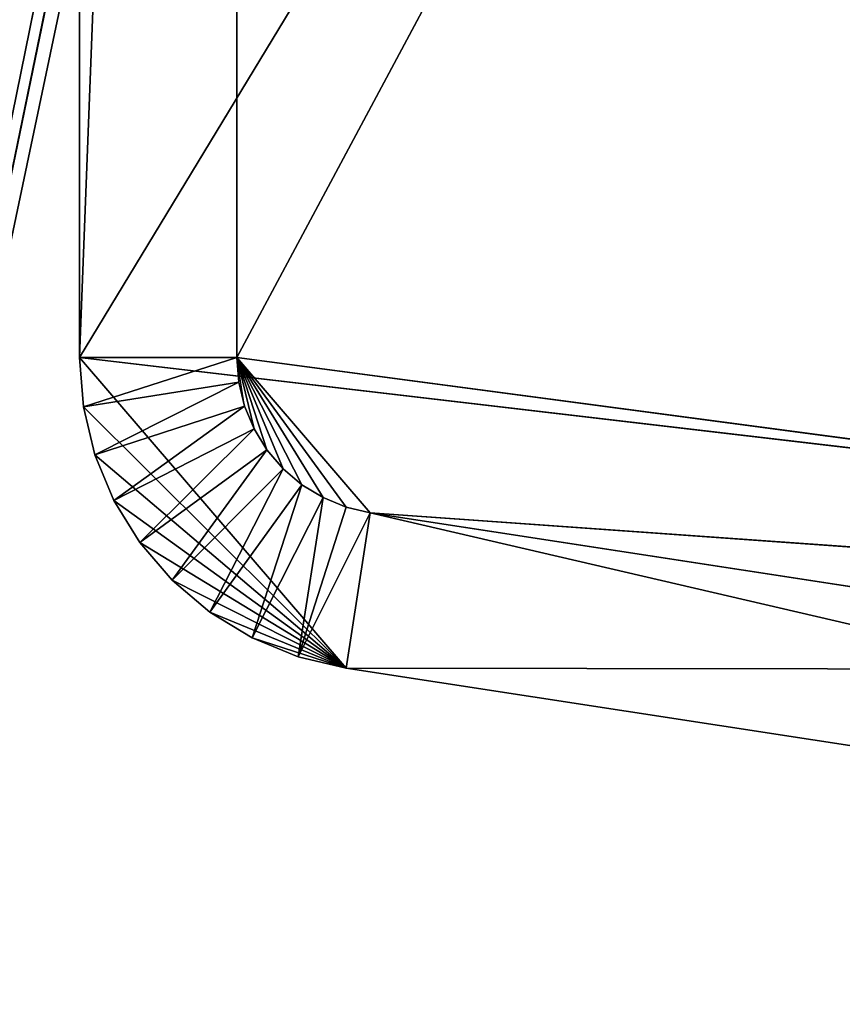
# Model space of a CAD drawing. Extents: x 226 to 378, y -30 to 313.
# Tile 26 of 256: x 272.14 to 278.79, y 30.64 to 38.59. Entities that reach past the tile are written whole.
import ezdxf

# ---------------------------------------------------------------- set-up
doc = ezdxf.new("R2010")
doc.units = 0
doc.header["$LTSCALE"] = 25.4
doc.layers.get('0').update_dxf_attribs({"color": 13, "linetype": 'CONTINUOUS'})
doc.layers.add('_NCL1_62', color=7, linetype='CONTINUOUS')
doc.layers.add('_NCL1_64', color=250, linetype='CONTINUOUS')

# ---------------------------------------------------------------- blocks, each defined once
blk = doc.blocks.new('EWON_2005CD_4005CD_COSY141')
at = {"color": 0}
for p, q in [((86.746, 281.94, 309.88), (103.256, 279.4018, 309.88)), ((103.063, 278.1466, 309.88), (86.746, 281.94, 309.88)), ((103.063, 278.1466, 309.88), (86.746, 281.94, 309.88)), ((86.746, 281.94, 309.88), (103.256, 279.4018, 309.88)), ((86.746, 281.94, 309.88), (103.256, 279.4018, 297.18)), ((86.746, 281.94, 309.88), (103.256, 279.4018, 297.18)), ((86.746, 281.94, 297.18), (103.256, 279.4018, 297.18)), ((86.746, 281.94, 297.18), (103.256, 279.4018, 297.18)), ((103.063, 278.1466, 309.88), (86.553, 280.6848, 309.88)), ((103.063, 278.1466, 298.45), (86.553, 280.6848, 298.45)), ((86.553, 280.6848, 298.45), (103.063, 278.1466, 309.88)), ((86.553, 280.6848, 298.45), (103.063, 278.1466, 309.88)), ((103.063, 278.1466, 309.88), (86.553, 280.6848, 309.88)), ((103.063, 278.1466, 298.45), (86.553, 280.6848, 298.45)), ((103.256, 279.4018, 297.18), (83.82, 279.4295, 297.18)), ((83.82, 279.4295, 297.18), (105.41, 276.8913, 297.18)), ((83.82, 279.4295, 297.18), (105.41, 276.8913, 297.18)), ((103.256, 279.4018, 297.18), (83.82, 279.4295, 297.18)), ((85.09, 279.4295, 298.45), (104.14, 276.8913, 298.45)), ((85.09, 279.4295, 298.45), (104.14, 276.8913, 298.45)), ((85.09, 279.4295, 298.45), (103.063, 278.1466, 298.45)), ((85.09, 279.4295, 298.45), (103.063, 278.1466, 298.45)), ((103.063, 278.1466, 309.88), (103.256, 279.4018, 309.88)), ((103.063, 278.1466, 309.88), (103.256, 279.4018, 309.88)), ((103.256, 279.4018, 309.88), (103.6451, 279.3101, 309.88)), ((103.6451, 279.3101, 297.18), (103.256, 279.4018, 309.88)), ((103.256, 279.4018, 309.88), (103.256, 279.4018, 297.18)), ((103.256, 279.4018, 297.18), (103.6451, 279.3101, 297.18)), ((103.6451, 279.3101, 297.18), (103.256, 279.4018, 309.88)), ((103.256, 279.4018, 309.88), (103.6451, 279.3101, 309.88)), ((103.256, 279.4018, 309.88), (103.256, 279.4018, 297.18)), ((103.256, 279.4018, 297.18), (103.6451, 279.3101, 297.18)), ((103.256, 279.4018, 297.18), (104.0151, 279.1585, 297.18)), ((103.256, 279.4018, 297.18), (104.0151, 279.1585, 297.18)), ((103.256, 279.4018, 297.18), (104.3567, 278.9507, 297.18)), ((103.256, 279.4018, 297.18), (104.3567, 278.9507, 297.18)), ((103.256, 279.4018, 297.18), (104.6615, 278.6919, 297.18)), ((103.256, 279.4018, 297.18), (104.6615, 278.6919, 297.18)), ((103.256, 279.4018, 297.18), (104.9219, 278.3884, 297.18)), ((103.256, 279.4018, 297.18), (104.9219, 278.3884, 297.18)), ((103.256, 279.4018, 297.18), (105.1314, 278.0479, 297.18)), ((103.256, 279.4018, 297.18), (105.1314, 278.0479, 297.18)), ((103.256, 279.4018, 297.18), (105.2849, 277.6787, 297.18)), ((103.256, 279.4018, 297.18), (105.2849, 277.6787, 297.18)), ((103.256, 279.4018, 297.18), (105.3785, 277.2899, 297.18)), ((105.41, 276.8913, 297.18), (103.256, 279.4018, 297.18)), ((103.256, 279.4018, 297.18), (105.3785, 277.2899, 297.18)), ((105.41, 276.8913, 297.18), (103.256, 279.4018, 297.18)), ((103.6451, 279.3101, 309.88), (103.063, 278.1466, 309.88)), ((103.6451, 279.3101, 309.88), (103.063, 278.1466, 309.88)), ((103.6451, 279.3101, 309.88), (103.2576, 278.1007, 309.88)), ((103.6451, 279.3101, 309.88), (103.2576, 278.1007, 309.88)), ((103.4426, 278.0249, 309.88), (103.6451, 279.3101, 309.88)), ((103.4426, 278.0249, 309.88), (103.6451, 279.3101, 309.88)), ((103.6451, 279.3101, 309.88), (104.0151, 279.1585, 309.88)), ((104.0151, 279.1585, 297.18), (103.6451, 279.3101, 309.88)), ((103.6451, 279.3101, 309.88), (103.6451, 279.3101, 297.18)), ((103.6451, 279.3101, 297.18), (104.0151, 279.1585, 297.18)), ((103.6451, 279.3101, 309.88), (103.6451, 279.3101, 297.18)), ((104.0151, 279.1585, 297.18), (103.6451, 279.3101, 309.88)), ((103.6451, 279.3101, 309.88), (104.0151, 279.1585, 309.88)), ((103.6451, 279.3101, 297.18), (104.0151, 279.1585, 297.18)), ((104.0151, 279.1585, 309.88), (103.4426, 278.0249, 309.88)), ((104.0151, 279.1585, 309.88), (103.4426, 278.0249, 309.88)), ((103.6134, 277.921, 309.88), (104.0151, 279.1585, 309.88)), ((103.6134, 277.921, 309.88), (104.0151, 279.1585, 309.88)), ((104.0151, 279.1585, 309.88), (104.3567, 278.9507, 309.88)), ((104.3567, 278.9507, 297.18), (104.0151, 279.1585, 309.88)), ((104.0151, 279.1585, 309.88), (104.0151, 279.1585, 297.18)), ((104.0151, 279.1585, 297.18), (104.3567, 278.9507, 297.18)), ((104.0151, 279.1585, 309.88), (104.0151, 279.1585, 297.18)), ((104.3567, 278.9507, 297.18), (104.0151, 279.1585, 309.88)), ((104.0151, 279.1585, 309.88), (104.3567, 278.9507, 309.88)), ((104.0151, 279.1585, 297.18), (104.3567, 278.9507, 297.18)), ((104.3567, 278.9507, 309.88), (103.6134, 277.921, 309.88)), ((104.3567, 278.9507, 309.88), (103.6134, 277.921, 309.88)), ((103.7658, 277.7916, 309.88), (104.3567, 278.9507, 309.88)), ((103.7658, 277.7916, 309.88), (104.3567, 278.9507, 309.88)), ((104.3567, 278.9507, 309.88), (104.6615, 278.6919, 309.88)), ((104.6615, 278.6919, 297.18), (104.3567, 278.9507, 309.88)), ((104.3567, 278.9507, 309.88), (104.3567, 278.9507, 297.18)), ((104.3567, 278.9507, 297.18), (104.6615, 278.6919, 297.18)), ((104.3567, 278.9507, 309.88), (104.3567, 278.9507, 297.18)), ((104.6615, 278.6919, 297.18), (104.3567, 278.9507, 309.88)), ((104.3567, 278.9507, 309.88), (104.6615, 278.6919, 309.88)), ((104.3567, 278.9507, 297.18), (104.6615, 278.6919, 297.18)), ((104.6615, 278.6919, 309.88), (103.7658, 277.7916, 309.88)), ((104.6615, 278.6919, 309.88), (103.7658, 277.7916, 309.88)), ((103.8959, 277.6399, 309.88), (104.6615, 278.6919, 309.88)), ((103.8959, 277.6399, 309.88), (104.6615, 278.6919, 309.88)), ((104.6615, 278.6919, 309.88), (104.9219, 278.3884, 309.88)), ((104.9219, 278.3884, 297.18), (104.6615, 278.6919, 309.88)), ((104.6615, 278.6919, 309.88), (104.6615, 278.6919, 297.18)), ((104.6615, 278.6919, 297.18), (104.9219, 278.3884, 297.18)), ((104.6615, 278.6919, 309.88), (104.6615, 278.6919, 297.18)), ((104.9219, 278.3884, 297.18), (104.6615, 278.6919, 309.88)), ((104.6615, 278.6919, 309.88), (104.9219, 278.3884, 309.88)), ((104.6615, 278.6919, 297.18), (104.9219, 278.3884, 297.18)), ((104.9219, 278.3884, 309.88), (103.8959, 277.6399, 309.88)), ((104.9219, 278.3884, 309.88), (103.8959, 277.6399, 309.88)), ((104.0007, 277.4696, 309.88), (104.9219, 278.3884, 309.88)), ((104.0007, 277.4696, 309.88), (104.9219, 278.3884, 309.88)), ((104.9219, 278.3884, 309.88), (105.1314, 278.0479, 309.88)), ((105.1314, 278.0479, 297.18), (104.9219, 278.3884, 309.88)), ((104.9219, 278.3884, 309.88), (104.9219, 278.3884, 297.18)), ((104.9219, 278.3884, 297.18), (105.1314, 278.0479, 297.18)), ((104.9219, 278.3884, 309.88), (104.9219, 278.3884, 297.18)), ((105.1314, 278.0479, 297.18), (104.9219, 278.3884, 309.88)), ((104.9219, 278.3884, 309.88), (105.1314, 278.0479, 309.88)), ((104.9219, 278.3884, 297.18), (105.1314, 278.0479, 297.18)), ((103.2576, 278.1007, 309.88), (103.063, 278.1466, 309.88)), ((103.063, 278.1466, 298.45), (103.063, 278.1466, 309.88)), ((103.2576, 278.1007, 309.88), (103.063, 278.1466, 309.88)), ((103.2576, 278.1007, 309.88), (103.063, 278.1466, 298.45)), ((103.2576, 278.1007, 309.88), (103.063, 278.1466, 298.45)), ((103.2576, 278.1007, 298.45), (103.063, 278.1466, 298.45)), ((103.063, 278.1466, 298.45), (103.063, 278.1466, 309.88)), ((103.063, 278.1466, 298.45), (104.14, 276.8913, 298.45)), ((103.063, 278.1466, 298.45), (104.14, 276.8913, 298.45)), ((103.2576, 278.1007, 298.45), (103.063, 278.1466, 298.45)), ((103.4426, 278.0249, 309.88), (103.2576, 278.1007, 309.88)), ((103.2576, 278.1007, 309.88), (103.4426, 278.0249, 298.45)), ((103.4426, 278.0249, 298.45), (103.2576, 278.1007, 298.45)), ((103.2576, 278.1007, 298.45), (103.2576, 278.1007, 309.88)), ((103.4426, 278.0249, 309.88), (103.2576, 278.1007, 309.88)), ((103.2576, 278.1007, 309.88), (103.4426, 278.0249, 298.45)), ((103.2576, 278.1007, 298.45), (103.2576, 278.1007, 309.88)), ((103.2576, 278.1007, 298.45), (104.14, 276.8913, 298.45)), ((103.2576, 278.1007, 298.45), (104.14, 276.8913, 298.45)), ((103.4426, 278.0249, 298.45), (103.2576, 278.1007, 298.45)), ((103.6134, 277.921, 309.88), (103.4426, 278.0249, 309.88)), ((103.6134, 277.921, 309.88), (103.4426, 278.0249, 309.88)), ((103.6134, 277.921, 298.45), (103.4426, 278.0249, 309.88)), ((103.6134, 277.921, 298.45), (103.4426, 278.0249, 309.88)), ((103.6134, 277.921, 298.45), (103.4426, 278.0249, 298.45)), ((103.4426, 278.0249, 298.45), (103.4426, 278.0249, 309.88)), ((103.4426, 278.0249, 298.45), (103.4426, 278.0249, 309.88)), ((103.4426, 278.0249, 298.45), (104.14, 276.8913, 298.45)), ((103.4426, 278.0249, 298.45), (104.14, 276.8913, 298.45)), ((103.6134, 277.921, 298.45), (103.4426, 278.0249, 298.45)), ((105.1314, 278.0479, 309.88), (104.0007, 277.4696, 309.88)), ((105.1314, 278.0479, 309.88), (104.0007, 277.4696, 309.88)), ((104.0774, 277.285, 309.88), (105.1314, 278.0479, 309.88)), ((104.0774, 277.285, 309.88), (105.1314, 278.0479, 309.88)), ((105.1314, 278.0479, 309.88), (105.2849, 277.6787, 309.88)), ((105.2849, 277.6787, 297.18), (105.1314, 278.0479, 309.88)), ((105.1314, 278.0479, 309.88), (105.1314, 278.0479, 297.18)), ((105.1314, 278.0479, 297.18), (105.2849, 277.6787, 297.18)), ((105.1314, 278.0479, 309.88), (105.1314, 278.0479, 297.18)), ((105.2849, 277.6787, 297.18), (105.1314, 278.0479, 309.88)), ((105.1314, 278.0479, 309.88), (105.2849, 277.6787, 309.88)), ((105.1314, 278.0479, 297.18), (105.2849, 277.6787, 297.18)), ((103.7658, 277.7916, 309.88), (103.6134, 277.921, 309.88)), ((103.6134, 277.921, 309.88), (103.7658, 277.7916, 298.45)), ((103.7658, 277.7916, 298.45), (103.6134, 277.921, 298.45)), ((103.6134, 277.921, 298.45), (103.6134, 277.921, 309.88)), ((103.7658, 277.7916, 309.88), (103.6134, 277.921, 309.88)), ((103.6134, 277.921, 309.88), (103.7658, 277.7916, 298.45)), ((103.6134, 277.921, 298.45), (103.6134, 277.921, 309.88)), ((103.6134, 277.921, 298.45), (104.14, 276.8913, 298.45)), ((103.6134, 277.921, 298.45), (104.14, 276.8913, 298.45)), ((103.7658, 277.7916, 298.45), (103.6134, 277.921, 298.45)), ((103.8959, 277.6399, 309.88), (103.7658, 277.7916, 309.88)), ((103.8959, 277.6399, 309.88), (103.7658, 277.7916, 309.88)), ((103.8959, 277.6399, 298.45), (103.7658, 277.7916, 309.88)), ((103.7658, 277.7916, 309.88), (103.7658, 277.7916, 298.45)), ((103.8959, 277.6399, 298.45), (103.7658, 277.7916, 309.88)), ((103.8959, 277.6399, 298.45), (103.7658, 277.7916, 298.45)), ((103.7658, 277.7916, 309.88), (103.7658, 277.7916, 298.45)), ((103.7658, 277.7916, 298.45), (104.14, 276.8913, 298.45)), ((103.7658, 277.7916, 298.45), (104.14, 276.8913, 298.45)), ((103.8959, 277.6399, 298.45), (103.7658, 277.7916, 298.45)), ((105.2849, 277.6787, 309.88), (104.0774, 277.285, 309.88)), ((105.2849, 277.6787, 309.88), (104.0774, 277.285, 309.88)), ((104.1243, 277.0906, 309.88), (105.2849, 277.6787, 309.88)), ((104.1243, 277.0906, 309.88), (105.2849, 277.6787, 309.88)), ((105.2849, 277.6787, 309.88), (105.3785, 277.2899, 309.88)), ((105.3785, 277.2899, 297.18), (105.2849, 277.6787, 309.88)), ((105.2849, 277.6787, 309.88), (105.2849, 277.6787, 297.18)), ((105.2849, 277.6787, 297.18), (105.3785, 277.2899, 297.18)), ((105.2849, 277.6787, 309.88), (105.2849, 277.6787, 297.18)), ((105.3785, 277.2899, 297.18), (105.2849, 277.6787, 309.88)), ((105.2849, 277.6787, 309.88), (105.3785, 277.2899, 309.88)), ((105.2849, 277.6787, 297.18), (105.3785, 277.2899, 297.18)), ((104.0007, 277.4696, 309.88), (103.8959, 277.6399, 309.88)), ((103.8959, 277.6399, 309.88), (104.0007, 277.4696, 298.45)), ((104.0007, 277.4696, 298.45), (103.8959, 277.6399, 298.45)), ((103.8959, 277.6399, 298.45), (103.8959, 277.6399, 309.88)), ((104.0007, 277.4696, 309.88), (103.8959, 277.6399, 309.88)), ((103.8959, 277.6399, 309.88), (104.0007, 277.4696, 298.45)), ((103.8959, 277.6399, 298.45), (103.8959, 277.6399, 309.88)), ((103.8959, 277.6399, 298.45), (104.14, 276.8913, 298.45)), ((103.8959, 277.6399, 298.45), (104.14, 276.8913, 298.45)), ((104.0007, 277.4696, 298.45), (103.8959, 277.6399, 298.45)), ((104.0774, 277.285, 309.88), (104.0007, 277.4696, 309.88)), ((104.0007, 277.4696, 309.88), (104.0007, 277.4696, 298.45)), ((104.0774, 277.285, 309.88), (104.0007, 277.4696, 309.88)), ((104.0774, 277.285, 298.45), (104.0007, 277.4696, 309.88)), ((104.0774, 277.285, 298.45), (104.0007, 277.4696, 309.88)), ((104.0774, 277.285, 298.45), (104.0007, 277.4696, 298.45)), ((104.0007, 277.4696, 309.88), (104.0007, 277.4696, 298.45)), ((104.0007, 277.4696, 298.45), (104.14, 276.8913, 298.45)), ((104.0007, 277.4696, 298.45), (104.14, 276.8913, 298.45)), ((104.0774, 277.285, 298.45), (104.0007, 277.4696, 298.45)), ((104.1243, 277.0906, 309.88), (104.0774, 277.285, 309.88)), ((104.0774, 277.285, 309.88), (104.1243, 277.0906, 298.45)), ((104.1243, 277.0906, 298.45), (104.0774, 277.285, 298.45)), ((104.0774, 277.285, 298.45), (104.0774, 277.285, 309.88)), ((104.0774, 277.285, 298.45), (104.0774, 277.285, 309.88)), ((104.1243, 277.0906, 309.88), (104.0774, 277.285, 309.88)), ((104.0774, 277.285, 309.88), (104.1243, 277.0906, 298.45)), ((104.0774, 277.285, 298.45), (104.14, 276.8913, 298.45)), ((105.3785, 277.2899, 309.88), (104.1243, 277.0906, 309.88)), ((105.3785, 277.2899, 309.88), (104.1243, 277.0906, 309.88)), ((104.14, 276.8913, 309.88), (105.3785, 277.2899, 309.88)), ((104.14, 276.8913, 309.88), (105.3785, 277.2899, 309.88)), ((105.3785, 277.2899, 309.88), (105.41, 276.8913, 309.88)), ((105.41, 276.8913, 297.18), (105.3785, 277.2899, 309.88)), ((105.3785, 277.2899, 309.88), (105.3785, 277.2899, 297.18)), ((105.3785, 277.2899, 297.18), (105.41, 276.8913, 297.18)), ((105.3785, 277.2899, 309.88), (105.3785, 277.2899, 297.18)), ((105.41, 276.8913, 297.18), (105.3785, 277.2899, 309.88)), ((105.3785, 277.2899, 309.88), (105.41, 276.8913, 309.88)), ((105.3785, 277.2899, 297.18), (105.41, 276.8913, 297.18)), ((104.14, 276.8913, 309.88), (104.1243, 277.0906, 309.88)), ((104.1243, 277.0906, 309.88), (104.14, 276.8913, 298.45)), ((104.14, 276.8913, 298.45), (104.1243, 277.0906, 298.45)), ((104.1243, 277.0906, 298.45), (104.1243, 277.0906, 309.88)), ((104.1243, 277.0906, 309.88), (104.14, 276.8913, 298.45)), ((104.14, 276.8913, 309.88), (104.1243, 277.0906, 309.88)), ((104.1243, 277.0906, 298.45), (104.1243, 277.0906, 309.88)), ((105.41, 276.8913, 297.18), (83.82, 241.2705, 297.18)), ((105.41, 276.8913, 297.18), (83.82, 241.2705, 297.18)), ((85.09, 241.2705, 298.45), (104.14, 276.8913, 298.45)), ((85.09, 241.2705, 298.45), (104.14, 276.8913, 298.45)), ((104.14, 243.8087, 309.88), (105.41, 276.8913, 309.88)), ((105.41, 276.8913, 309.88), (104.14, 276.8913, 309.88)), ((104.14, 243.8087, 309.88), (105.41, 276.8913, 309.88)), ((104.14, 243.8087, 309.88), (104.14, 276.8913, 309.88)), ((105.41, 276.8913, 309.88), (104.14, 276.8913, 309.88)), ((104.14, 276.8913, 309.88), (104.14, 276.8913, 298.45)), ((104.14, 276.8913, 309.88), (104.14, 276.8913, 298.45)), ((104.14, 243.8087, 309.88), (104.14, 276.8913, 309.88)), ((104.14, 243.8087, 309.88), (104.14, 276.8913, 298.45)), ((104.14, 243.8087, 298.45), (104.14, 276.8913, 298.45)), ((104.14, 243.8087, 309.88), (104.14, 276.8913, 298.45)), ((104.14, 243.8087, 298.45), (104.14, 276.8913, 298.45)), ((105.41, 276.8913, 309.88), (105.41, 243.8087, 309.88)), ((105.41, 276.8913, 297.18), (105.41, 276.8913, 309.88)), ((105.41, 276.8913, 309.88), (105.41, 243.8087, 309.88)), ((105.41, 276.8913, 309.88), (105.41, 243.8087, 297.18)), ((105.41, 276.8913, 309.88), (105.41, 243.8087, 297.18)), ((105.41, 276.8913, 297.18), (105.41, 276.8913, 309.88)), ((105.41, 276.8913, 297.18), (105.41, 243.8087, 297.18)), ((105.41, 276.8913, 297.18), (105.41, 243.8087, 297.18))]:
    blk.add_line(p, q, dxfattribs=at)
at = {"layer": '_NCL1_64', "color": 0}
for p, q in [((96.3175, 230.0286, 297.18), (111.76, 303.53, 297.18)), ((96.3175, 230.0286, 297.18), (111.76, 303.53, 297.18)), ((111.76, 303.53, 297.18), (96.5397, 229.7113, 297.18)), ((111.76, 303.53, 297.18), (96.5397, 229.7113, 297.18)), ((96.7035, 229.3601, 297.18), (111.76, 303.53, 297.18)), ((96.7035, 229.3601, 297.18), (111.76, 303.53, 297.18))]:
    blk.add_line(p, q, dxfattribs=at)
at = {"color": 7}
mesh = blk.add_polyface(dxfattribs=at)
corners = [(103.256, 279.4018, 297.18), (86.746, 281.94, 297.18), (83.82, 279.4295, 297.18)]
mesh.append_faces([[corners[k] for k in face] for face in [(0, 1, 2)]], dxfattribs={"color": 7})
mesh = blk.add_polyface(dxfattribs=at)
corners = [(103.063, 278.1466, 309.88), (86.553, 280.6848, 309.88), (86.746, 281.94, 309.88)]
mesh.append_faces([[corners[k] for k in face] for face in [(0, 1, 2)]], dxfattribs={"color": 7})
mesh = blk.add_polyface(dxfattribs=at)
corners = [(103.256, 279.4018, 309.88), (103.063, 278.1466, 309.88), (86.746, 281.94, 309.88)]
mesh.append_faces([[corners[k] for k in face] for face in [(0, 1, 2)]], dxfattribs={"color": 7})
mesh = blk.add_polyface(dxfattribs=at)
corners = [(86.746, 281.94, 309.88), (103.256, 279.4018, 297.18), (103.256, 279.4018, 309.88)]
mesh.append_faces([[corners[k] for k in face] for face in [(0, 1, 2)]], dxfattribs={"color": 7})
mesh = blk.add_polyface(dxfattribs=at)
corners = [(86.746, 281.94, 309.88), (86.746, 281.94, 297.18), (103.256, 279.4018, 297.18)]
mesh.append_faces([[corners[k] for k in face] for face in [(0, 1, 2)]], dxfattribs={"color": 7})
mesh = blk.add_polyface(dxfattribs=at)
corners = [(103.063, 278.1466, 298.45), (85.09, 279.4295, 298.45), (86.553, 280.6848, 298.45)]
mesh.append_faces([[corners[k] for k in face] for face in [(0, 1, 2)]], dxfattribs={"color": 7})
mesh = blk.add_polyface(dxfattribs=at)
corners = [(103.063, 278.1466, 309.88), (103.063, 278.1466, 298.45), (86.553, 280.6848, 298.45)]
mesh.append_faces([[corners[k] for k in face] for face in [(0, 1, 2)]], dxfattribs={"color": 7})
mesh = blk.add_polyface(dxfattribs=at)
corners = [(103.063, 278.1466, 309.88), (86.553, 280.6848, 298.45), (86.553, 280.6848, 309.88)]
mesh.append_faces([[corners[k] for k in face] for face in [(0, 1, 2)]], dxfattribs={"color": 7})
mesh = blk.add_polyface(dxfattribs=at)
corners = [(105.41, 276.8913, 297.18), (103.256, 279.4018, 297.18), (83.82, 279.4295, 297.18)]
mesh.append_faces([[corners[k] for k in face] for face in [(0, 1, 2)]], dxfattribs={"color": 7})
mesh = blk.add_polyface(dxfattribs=at)
corners = [(105.41, 276.8913, 297.18), (83.82, 279.4295, 297.18), (83.82, 241.2705, 297.18)]
mesh.append_faces([[corners[k] for k in face] for face in [(0, 1, 2)]], dxfattribs={"color": 7})
mesh = blk.add_polyface(dxfattribs=at)
corners = [(104.14, 276.8913, 298.45), (85.09, 241.2705, 298.45), (85.09, 279.4295, 298.45)]
mesh.append_faces([[corners[k] for k in face] for face in [(0, 1, 2)]], dxfattribs={"color": 7})
mesh = blk.add_polyface(dxfattribs=at)
corners = [(104.14, 276.8913, 298.45), (85.09, 279.4295, 298.45), (103.063, 278.1466, 298.45)]
mesh.append_faces([[corners[k] for k in face] for face in [(0, 1, 2)]], dxfattribs={"color": 7})
mesh = blk.add_polyface(dxfattribs=at)
corners = [(103.6451, 279.3101, 309.88), (103.063, 278.1466, 309.88), (103.256, 279.4018, 309.88)]
mesh.append_faces([[corners[k] for k in face] for face in [(0, 1, 2)]], dxfattribs={"color": 7})
mesh = blk.add_polyface(dxfattribs=at)
corners = [(103.256, 279.4018, 309.88), (103.256, 279.4018, 297.18), (103.6451, 279.3101, 297.18)]
mesh.append_faces([[corners[k] for k in face] for face in [(0, 1, 2)]], dxfattribs={"color": 7})
mesh = blk.add_polyface(dxfattribs=at)
corners = [(103.256, 279.4018, 309.88), (103.6451, 279.3101, 297.18), (103.6451, 279.3101, 309.88)]
mesh.append_faces([[corners[k] for k in face] for face in [(0, 1, 2)]], dxfattribs={"color": 7})
mesh = blk.add_polyface(dxfattribs=at)
corners = [(104.0151, 279.1585, 297.18), (103.6451, 279.3101, 297.18), (103.256, 279.4018, 297.18)]
mesh.append_faces([[corners[k] for k in face] for face in [(0, 1, 2)]], dxfattribs={"color": 7})
mesh = blk.add_polyface(dxfattribs=at)
corners = [(104.3567, 278.9507, 297.18), (104.0151, 279.1585, 297.18), (103.256, 279.4018, 297.18)]
mesh.append_faces([[corners[k] for k in face] for face in [(0, 1, 2)]], dxfattribs={"color": 7})
mesh = blk.add_polyface(dxfattribs=at)
corners = [(104.6615, 278.6919, 297.18), (104.3567, 278.9507, 297.18), (103.256, 279.4018, 297.18)]
mesh.append_faces([[corners[k] for k in face] for face in [(0, 1, 2)]], dxfattribs={"color": 7})
mesh = blk.add_polyface(dxfattribs=at)
corners = [(104.9219, 278.3884, 297.18), (104.6615, 278.6919, 297.18), (103.256, 279.4018, 297.18)]
mesh.append_faces([[corners[k] for k in face] for face in [(0, 1, 2)]], dxfattribs={"color": 7})
mesh = blk.add_polyface(dxfattribs=at)
corners = [(105.1314, 278.0479, 297.18), (104.9219, 278.3884, 297.18), (103.256, 279.4018, 297.18)]
mesh.append_faces([[corners[k] for k in face] for face in [(0, 1, 2)]], dxfattribs={"color": 7})
mesh = blk.add_polyface(dxfattribs=at)
corners = [(105.2849, 277.6787, 297.18), (105.1314, 278.0479, 297.18), (103.256, 279.4018, 297.18)]
mesh.append_faces([[corners[k] for k in face] for face in [(0, 1, 2)]], dxfattribs={"color": 7})
mesh = blk.add_polyface(dxfattribs=at)
corners = [(105.3785, 277.2899, 297.18), (105.2849, 277.6787, 297.18), (103.256, 279.4018, 297.18)]
mesh.append_faces([[corners[k] for k in face] for face in [(0, 1, 2)]], dxfattribs={"color": 7})
mesh = blk.add_polyface(dxfattribs=at)
corners = [(105.41, 276.8913, 297.18), (105.3785, 277.2899, 297.18), (103.256, 279.4018, 297.18)]
mesh.append_faces([[corners[k] for k in face] for face in [(0, 1, 2)]], dxfattribs={"color": 7})
mesh = blk.add_polyface(dxfattribs=at)
corners = [(103.6451, 279.3101, 309.88), (103.2576, 278.1007, 309.88), (103.063, 278.1466, 309.88)]
mesh.append_faces([[corners[k] for k in face] for face in [(0, 1, 2)]], dxfattribs={"color": 7})
mesh = blk.add_polyface(dxfattribs=at)
corners = [(103.6451, 279.3101, 309.88), (103.4426, 278.0249, 309.88), (103.2576, 278.1007, 309.88)]
mesh.append_faces([[corners[k] for k in face] for face in [(0, 1, 2)]], dxfattribs={"color": 7})
mesh = blk.add_polyface(dxfattribs=at)
corners = [(104.0151, 279.1585, 309.88), (103.4426, 278.0249, 309.88), (103.6451, 279.3101, 309.88)]
mesh.append_faces([[corners[k] for k in face] for face in [(0, 1, 2)]], dxfattribs={"color": 7})
mesh = blk.add_polyface(dxfattribs=at)
corners = [(103.6451, 279.3101, 309.88), (103.6451, 279.3101, 297.18), (104.0151, 279.1585, 297.18)]
mesh.append_faces([[corners[k] for k in face] for face in [(0, 1, 2)]], dxfattribs={"color": 7})
mesh = blk.add_polyface(dxfattribs=at)
corners = [(103.6451, 279.3101, 309.88), (104.0151, 279.1585, 297.18), (104.0151, 279.1585, 309.88)]
mesh.append_faces([[corners[k] for k in face] for face in [(0, 1, 2)]], dxfattribs={"color": 7})
mesh = blk.add_polyface(dxfattribs=at)
corners = [(104.0151, 279.1585, 309.88), (103.6134, 277.921, 309.88), (103.4426, 278.0249, 309.88)]
mesh.append_faces([[corners[k] for k in face] for face in [(0, 1, 2)]], dxfattribs={"color": 7})
mesh = blk.add_polyface(dxfattribs=at)
corners = [(104.3567, 278.9507, 309.88), (103.6134, 277.921, 309.88), (104.0151, 279.1585, 309.88)]
mesh.append_faces([[corners[k] for k in face] for face in [(0, 1, 2)]], dxfattribs={"color": 7})
mesh = blk.add_polyface(dxfattribs=at)
corners = [(104.0151, 279.1585, 309.88), (104.0151, 279.1585, 297.18), (104.3567, 278.9507, 297.18)]
mesh.append_faces([[corners[k] for k in face] for face in [(0, 1, 2)]], dxfattribs={"color": 7})
mesh = blk.add_polyface(dxfattribs=at)
corners = [(104.0151, 279.1585, 309.88), (104.3567, 278.9507, 297.18), (104.3567, 278.9507, 309.88)]
mesh.append_faces([[corners[k] for k in face] for face in [(0, 1, 2)]], dxfattribs={"color": 7})
mesh = blk.add_polyface(dxfattribs=at)
corners = [(104.3567, 278.9507, 309.88), (103.7658, 277.7916, 309.88), (103.6134, 277.921, 309.88)]
mesh.append_faces([[corners[k] for k in face] for face in [(0, 1, 2)]], dxfattribs={"color": 7})
mesh = blk.add_polyface(dxfattribs=at)
corners = [(104.6615, 278.6919, 309.88), (103.7658, 277.7916, 309.88), (104.3567, 278.9507, 309.88)]
mesh.append_faces([[corners[k] for k in face] for face in [(0, 1, 2)]], dxfattribs={"color": 7})
mesh = blk.add_polyface(dxfattribs=at)
corners = [(104.3567, 278.9507, 309.88), (104.3567, 278.9507, 297.18), (104.6615, 278.6919, 297.18)]
mesh.append_faces([[corners[k] for k in face] for face in [(0, 1, 2)]], dxfattribs={"color": 7})
mesh = blk.add_polyface(dxfattribs=at)
corners = [(104.3567, 278.9507, 309.88), (104.6615, 278.6919, 297.18), (104.6615, 278.6919, 309.88)]
mesh.append_faces([[corners[k] for k in face] for face in [(0, 1, 2)]], dxfattribs={"color": 7})
mesh = blk.add_polyface(dxfattribs=at)
corners = [(104.6615, 278.6919, 309.88), (103.8959, 277.6399, 309.88), (103.7658, 277.7916, 309.88)]
mesh.append_faces([[corners[k] for k in face] for face in [(0, 1, 2)]], dxfattribs={"color": 7})
mesh = blk.add_polyface(dxfattribs=at)
corners = [(104.9219, 278.3884, 309.88), (103.8959, 277.6399, 309.88), (104.6615, 278.6919, 309.88)]
mesh.append_faces([[corners[k] for k in face] for face in [(0, 1, 2)]], dxfattribs={"color": 7})
mesh = blk.add_polyface(dxfattribs=at)
corners = [(104.6615, 278.6919, 297.18), (104.9219, 278.3884, 297.18), (104.6615, 278.6919, 309.88)]
mesh.append_faces([[corners[k] for k in face] for face in [(0, 1, 2)]], dxfattribs={"color": 7})
mesh = blk.add_polyface(dxfattribs=at)
corners = [(104.6615, 278.6919, 309.88), (104.9219, 278.3884, 297.18), (104.9219, 278.3884, 309.88)]
mesh.append_faces([[corners[k] for k in face] for face in [(0, 1, 2)]], dxfattribs={"color": 7})
mesh = blk.add_polyface(dxfattribs=at)
corners = [(104.9219, 278.3884, 309.88), (104.0007, 277.4696, 309.88), (103.8959, 277.6399, 309.88)]
mesh.append_faces([[corners[k] for k in face] for face in [(0, 1, 2)]], dxfattribs={"color": 7})
mesh = blk.add_polyface(dxfattribs=at)
corners = [(105.1314, 278.0479, 309.88), (104.0007, 277.4696, 309.88), (104.9219, 278.3884, 309.88)]
mesh.append_faces([[corners[k] for k in face] for face in [(0, 1, 2)]], dxfattribs={"color": 7})
mesh = blk.add_polyface(dxfattribs=at)
corners = [(104.9219, 278.3884, 297.18), (105.1314, 278.0479, 297.18), (104.9219, 278.3884, 309.88)]
mesh.append_faces([[corners[k] for k in face] for face in [(0, 1, 2)]], dxfattribs={"color": 7})
mesh = blk.add_polyface(dxfattribs=at)
corners = [(104.9219, 278.3884, 309.88), (105.1314, 278.0479, 297.18), (105.1314, 278.0479, 309.88)]
mesh.append_faces([[corners[k] for k in face] for face in [(0, 1, 2)]], dxfattribs={"color": 7})
mesh = blk.add_polyface(dxfattribs=at)
corners = [(103.2576, 278.1007, 309.88), (103.063, 278.1466, 298.45), (103.063, 278.1466, 309.88)]
mesh.append_faces([[corners[k] for k in face] for face in [(0, 1, 2)]], dxfattribs={"color": 7})
mesh = blk.add_polyface(dxfattribs=at)
corners = [(103.2576, 278.1007, 309.88), (103.2576, 278.1007, 298.45), (103.063, 278.1466, 298.45)]
mesh.append_faces([[corners[k] for k in face] for face in [(0, 1, 2)]], dxfattribs={"color": 7})
mesh = blk.add_polyface(dxfattribs=at)
corners = [(104.14, 276.8913, 298.45), (103.063, 278.1466, 298.45), (103.2576, 278.1007, 298.45)]
mesh.append_faces([[corners[k] for k in face] for face in [(0, 1, 2)]], dxfattribs={"color": 7})
mesh = blk.add_polyface(dxfattribs=at)
corners = [(103.2576, 278.1007, 309.88), (103.4426, 278.0249, 298.45), (103.2576, 278.1007, 298.45)]
mesh.append_faces([[corners[k] for k in face] for face in [(0, 1, 2)]], dxfattribs={"color": 7})
mesh = blk.add_polyface(dxfattribs=at)
corners = [(103.4426, 278.0249, 309.88), (103.4426, 278.0249, 298.45), (103.2576, 278.1007, 309.88)]
mesh.append_faces([[corners[k] for k in face] for face in [(0, 1, 2)]], dxfattribs={"color": 7})
mesh = blk.add_polyface(dxfattribs=at)
corners = [(104.14, 276.8913, 298.45), (103.2576, 278.1007, 298.45), (103.4426, 278.0249, 298.45)]
mesh.append_faces([[corners[k] for k in face] for face in [(0, 1, 2)]], dxfattribs={"color": 7})
mesh = blk.add_polyface(dxfattribs=at)
corners = [(103.6134, 277.921, 309.88), (103.6134, 277.921, 298.45), (103.4426, 278.0249, 309.88)]
mesh.append_faces([[corners[k] for k in face] for face in [(0, 1, 2)]], dxfattribs={"color": 7})
mesh = blk.add_polyface(dxfattribs=at)
corners = [(103.4426, 278.0249, 309.88), (103.6134, 277.921, 298.45), (103.4426, 278.0249, 298.45)]
mesh.append_faces([[corners[k] for k in face] for face in [(0, 1, 2)]], dxfattribs={"color": 7})
mesh = blk.add_polyface(dxfattribs=at)
corners = [(104.14, 276.8913, 298.45), (103.4426, 278.0249, 298.45), (103.6134, 277.921, 298.45)]
mesh.append_faces([[corners[k] for k in face] for face in [(0, 1, 2)]], dxfattribs={"color": 7})
mesh = blk.add_polyface(dxfattribs=at)
corners = [(105.1314, 278.0479, 309.88), (104.0774, 277.285, 309.88), (104.0007, 277.4696, 309.88)]
mesh.append_faces([[corners[k] for k in face] for face in [(0, 1, 2)]], dxfattribs={"color": 7})
mesh = blk.add_polyface(dxfattribs=at)
corners = [(105.2849, 277.6787, 309.88), (104.0774, 277.285, 309.88), (105.1314, 278.0479, 309.88)]
mesh.append_faces([[corners[k] for k in face] for face in [(0, 1, 2)]], dxfattribs={"color": 7})
mesh = blk.add_polyface(dxfattribs=at)
corners = [(105.1314, 278.0479, 297.18), (105.2849, 277.6787, 297.18), (105.1314, 278.0479, 309.88)]
mesh.append_faces([[corners[k] for k in face] for face in [(0, 1, 2)]], dxfattribs={"color": 7})
mesh = blk.add_polyface(dxfattribs=at)
corners = [(105.1314, 278.0479, 309.88), (105.2849, 277.6787, 297.18), (105.2849, 277.6787, 309.88)]
mesh.append_faces([[corners[k] for k in face] for face in [(0, 1, 2)]], dxfattribs={"color": 7})
mesh = blk.add_polyface(dxfattribs=at)
corners = [(103.6134, 277.921, 309.88), (103.7658, 277.7916, 298.45), (103.6134, 277.921, 298.45)]
mesh.append_faces([[corners[k] for k in face] for face in [(0, 1, 2)]], dxfattribs={"color": 7})
mesh = blk.add_polyface(dxfattribs=at)
corners = [(103.7658, 277.7916, 309.88), (103.7658, 277.7916, 298.45), (103.6134, 277.921, 309.88)]
mesh.append_faces([[corners[k] for k in face] for face in [(0, 1, 2)]], dxfattribs={"color": 7})
mesh = blk.add_polyface(dxfattribs=at)
corners = [(104.14, 276.8913, 298.45), (103.6134, 277.921, 298.45), (103.7658, 277.7916, 298.45)]
mesh.append_faces([[corners[k] for k in face] for face in [(0, 1, 2)]], dxfattribs={"color": 7})
mesh = blk.add_polyface(dxfattribs=at)
corners = [(103.7658, 277.7916, 309.88), (103.8959, 277.6399, 309.88), (103.8959, 277.6399, 298.45)]
mesh.append_faces([[corners[k] for k in face] for face in [(0, 1, 2)]], dxfattribs={"color": 7})
mesh = blk.add_polyface(dxfattribs=at)
corners = [(103.7658, 277.7916, 309.88), (103.8959, 277.6399, 298.45), (103.7658, 277.7916, 298.45)]
mesh.append_faces([[corners[k] for k in face] for face in [(0, 1, 2)]], dxfattribs={"color": 7})
mesh = blk.add_polyface(dxfattribs=at)
corners = [(104.14, 276.8913, 298.45), (103.7658, 277.7916, 298.45), (103.8959, 277.6399, 298.45)]
mesh.append_faces([[corners[k] for k in face] for face in [(0, 1, 2)]], dxfattribs={"color": 7})
mesh = blk.add_polyface(dxfattribs=at)
corners = [(105.2849, 277.6787, 309.88), (104.1243, 277.0906, 309.88), (104.0774, 277.285, 309.88)]
mesh.append_faces([[corners[k] for k in face] for face in [(0, 1, 2)]], dxfattribs={"color": 7})
mesh = blk.add_polyface(dxfattribs=at)
corners = [(105.3785, 277.2899, 309.88), (104.1243, 277.0906, 309.88), (105.2849, 277.6787, 309.88)]
mesh.append_faces([[corners[k] for k in face] for face in [(0, 1, 2)]], dxfattribs={"color": 7})
mesh = blk.add_polyface(dxfattribs=at)
corners = [(105.2849, 277.6787, 297.18), (105.3785, 277.2899, 297.18), (105.2849, 277.6787, 309.88)]
mesh.append_faces([[corners[k] for k in face] for face in [(0, 1, 2)]], dxfattribs={"color": 7})
mesh = blk.add_polyface(dxfattribs=at)
corners = [(105.2849, 277.6787, 309.88), (105.3785, 277.2899, 297.18), (105.3785, 277.2899, 309.88)]
mesh.append_faces([[corners[k] for k in face] for face in [(0, 1, 2)]], dxfattribs={"color": 7})
mesh = blk.add_polyface(dxfattribs=at)
corners = [(103.8959, 277.6399, 309.88), (104.0007, 277.4696, 298.45), (103.8959, 277.6399, 298.45)]
mesh.append_faces([[corners[k] for k in face] for face in [(0, 1, 2)]], dxfattribs={"color": 7})
mesh = blk.add_polyface(dxfattribs=at)
corners = [(103.8959, 277.6399, 309.88), (104.0007, 277.4696, 309.88), (104.0007, 277.4696, 298.45)]
mesh.append_faces([[corners[k] for k in face] for face in [(0, 1, 2)]], dxfattribs={"color": 7})
mesh = blk.add_polyface(dxfattribs=at)
corners = [(104.14, 276.8913, 298.45), (103.8959, 277.6399, 298.45), (104.0007, 277.4696, 298.45)]
mesh.append_faces([[corners[k] for k in face] for face in [(0, 1, 2)]], dxfattribs={"color": 7})
mesh = blk.add_polyface(dxfattribs=at)
corners = [(104.0007, 277.4696, 309.88), (104.0774, 277.285, 309.88), (104.0774, 277.285, 298.45)]
mesh.append_faces([[corners[k] for k in face] for face in [(0, 1, 2)]], dxfattribs={"color": 7})
mesh = blk.add_polyface(dxfattribs=at)
corners = [(104.0007, 277.4696, 309.88), (104.0774, 277.285, 298.45), (104.0007, 277.4696, 298.45)]
mesh.append_faces([[corners[k] for k in face] for face in [(0, 1, 2)]], dxfattribs={"color": 7})
mesh = blk.add_polyface(dxfattribs=at)
corners = [(104.14, 276.8913, 298.45), (104.0007, 277.4696, 298.45), (104.0774, 277.285, 298.45)]
mesh.append_faces([[corners[k] for k in face] for face in [(0, 1, 2)]], dxfattribs={"color": 7})
mesh = blk.add_polyface(dxfattribs=at)
corners = [(104.0774, 277.285, 309.88), (104.1243, 277.0906, 298.45), (104.0774, 277.285, 298.45)]
mesh.append_faces([[corners[k] for k in face] for face in [(0, 1, 2)]], dxfattribs={"color": 7})
mesh = blk.add_polyface(dxfattribs=at)
corners = [(104.0774, 277.285, 309.88), (104.1243, 277.0906, 309.88), (104.1243, 277.0906, 298.45)]
mesh.append_faces([[corners[k] for k in face] for face in [(0, 1, 2)]], dxfattribs={"color": 7})
mesh = blk.add_polyface(dxfattribs=at)
corners = [(105.3785, 277.2899, 309.88), (104.14, 276.8913, 309.88), (104.1243, 277.0906, 309.88)]
mesh.append_faces([[corners[k] for k in face] for face in [(0, 1, 2)]], dxfattribs={"color": 7})
mesh = blk.add_polyface(dxfattribs=at)
corners = [(105.41, 276.8913, 309.88), (104.14, 276.8913, 309.88), (105.3785, 277.2899, 309.88)]
mesh.append_faces([[corners[k] for k in face] for face in [(0, 1, 2)]], dxfattribs={"color": 7})
mesh = blk.add_polyface(dxfattribs=at)
corners = [(105.3785, 277.2899, 297.18), (105.41, 276.8913, 297.18), (105.3785, 277.2899, 309.88)]
mesh.append_faces([[corners[k] for k in face] for face in [(0, 1, 2)]], dxfattribs={"color": 7})
mesh = blk.add_polyface(dxfattribs=at)
corners = [(105.3785, 277.2899, 309.88), (105.41, 276.8913, 297.18), (105.41, 276.8913, 309.88)]
mesh.append_faces([[corners[k] for k in face] for face in [(0, 1, 2)]], dxfattribs={"color": 7})
mesh = blk.add_polyface(dxfattribs=at)
corners = [(104.1243, 277.0906, 309.88), (104.14, 276.8913, 298.45), (104.1243, 277.0906, 298.45)]
mesh.append_faces([[corners[k] for k in face] for face in [(0, 1, 2)]], dxfattribs={"color": 7})
mesh = blk.add_polyface(dxfattribs=at)
corners = [(104.1243, 277.0906, 309.88), (104.14, 276.8913, 309.88), (104.14, 276.8913, 298.45)]
mesh.append_faces([[corners[k] for k in face] for face in [(0, 1, 2)]], dxfattribs={"color": 7})
mesh = blk.add_polyface(dxfattribs=at)
corners = [(105.41, 276.8913, 297.18), (83.82, 241.2705, 297.18), (105.41, 243.8087, 297.18)]
mesh.append_faces([[corners[k] for k in face] for face in [(0, 1, 2)]], dxfattribs={"color": 7})
mesh = blk.add_polyface(dxfattribs=at)
corners = [(104.14, 243.8087, 298.45), (85.09, 241.2705, 298.45), (104.14, 276.8913, 298.45)]
mesh.append_faces([[corners[k] for k in face] for face in [(0, 1, 2)]], dxfattribs={"color": 7})
mesh = blk.add_polyface(dxfattribs=at)
corners = [(105.41, 243.8087, 309.88), (104.14, 243.8087, 309.88), (105.41, 276.8913, 309.88)]
mesh.append_faces([[corners[k] for k in face] for face in [(0, 1, 2)]], dxfattribs={"color": 7})
mesh = blk.add_polyface(dxfattribs=at)
corners = [(105.41, 276.8913, 309.88), (104.14, 243.8087, 309.88), (104.14, 276.8913, 309.88)]
mesh.append_faces([[corners[k] for k in face] for face in [(0, 1, 2)]], dxfattribs={"color": 7})
mesh = blk.add_polyface(dxfattribs=at)
corners = [(104.14, 276.8913, 309.88), (104.14, 243.8087, 309.88), (104.14, 276.8913, 298.45)]
mesh.append_faces([[corners[k] for k in face] for face in [(0, 1, 2)]], dxfattribs={"color": 7})
mesh = blk.add_polyface(dxfattribs=at)
corners = [(104.14, 276.8913, 298.45), (104.14, 243.8087, 309.88), (104.14, 243.8087, 298.45)]
mesh.append_faces([[corners[k] for k in face] for face in [(0, 1, 2)]], dxfattribs={"color": 7})
mesh = blk.add_polyface(dxfattribs=at)
corners = [(105.41, 276.8913, 309.88), (105.41, 243.8087, 297.18), (105.41, 243.8087, 309.88)]
mesh.append_faces([[corners[k] for k in face] for face in [(0, 1, 2)]], dxfattribs={"color": 7})
mesh = blk.add_polyface(dxfattribs=at)
corners = [(105.41, 276.8913, 297.18), (105.41, 243.8087, 297.18), (105.41, 276.8913, 309.88)]
mesh.append_faces([[corners[k] for k in face] for face in [(0, 1, 2)]], dxfattribs={"color": 7})
at = {"layer": '_NCL1_62', "color": 7}
mesh = blk.add_polyface(dxfattribs=at)
corners = [(119.38, 342.9, 27.94), (45.72, 248.92, 27.94), (119.38, 151.13, 27.94)]
mesh.append_faces([[corners[k] for k in face] for face in [(0, 1, 2)]], dxfattribs={"color": 7})
mesh = blk.add_polyface(dxfattribs=at)
corners = [(119.38, 342.9, 27.94), (45.72, 254, 27.94), (45.72, 248.92, 27.94)]
mesh.append_faces([[corners[k] for k in face] for face in [(0, 1, 2)]], dxfattribs={"color": 7})
mesh = blk.add_polyface(dxfattribs=at)
corners = [(119.38, 342.9, 27.94), (45.72, 261.62, 27.94), (45.72, 254, 27.94)]
mesh.append_faces([[corners[k] for k in face] for face in [(0, 1, 2)]], dxfattribs={"color": 7})
mesh = blk.add_polyface(dxfattribs=at)
corners = [(119.38, 342.9, 27.94), (45.72, 266.7, 27.94), (45.72, 261.62, 27.94)]
mesh.append_faces([[corners[k] for k in face] for face in [(0, 1, 2)]], dxfattribs={"color": 7})
mesh = blk.add_polyface(dxfattribs=at)
corners = [(119.38, 342.9, 27.94), (45.72, 274.32, 27.94), (45.72, 266.7, 27.94)]
mesh.append_faces([[corners[k] for k in face] for face in [(0, 1, 2)]], dxfattribs={"color": 7})
mesh = blk.add_polyface(dxfattribs=at)
corners = [(119.38, 342.9, 27.94), (45.72, 279.4, 27.94), (45.72, 274.32, 27.94)]
mesh.append_faces([[corners[k] for k in face] for face in [(0, 1, 2)]], dxfattribs={"color": 7})
mesh = blk.add_polyface(dxfattribs=at)
corners = [(119.38, 342.9, 27.94), (45.72, 287.02, 27.94), (45.72, 279.4, 27.94)]
mesh.append_faces([[corners[k] for k in face] for face in [(0, 1, 2)]], dxfattribs={"color": 7})
at = {"layer": '_NCL1_64', "color": 250}
mesh = blk.add_polyface(dxfattribs=at)
corners = [(111.76, 303.53, 297.18), (96.5397, 229.7113, 297.18), (96.3175, 230.0286, 297.18)]
mesh.append_faces([[corners[k] for k in face] for face in [(0, 1, 2)]], dxfattribs={"color": 250})
mesh = blk.add_polyface(dxfattribs=at)
corners = [(111.76, 303.53, 297.18), (96.3175, 230.0286, 297.18), (96.3175, 290.6714, 297.18)]
mesh.append_faces([[corners[k] for k in face] for face in [(0, 1, 2)]], dxfattribs={"color": 250})
mesh = blk.add_polyface(dxfattribs=at)
corners = [(111.76, 303.53, 297.18), (96.7035, 229.3601, 297.18), (96.5397, 229.7113, 297.18)]
mesh.append_faces([[corners[k] for k in face] for face in [(0, 1, 2)]], dxfattribs={"color": 250})
mesh = blk.add_polyface(dxfattribs=at)
corners = [(111.76, 303.53, 297.18), (106.68, 213.36, 297.18), (96.7035, 229.3601, 297.18)]
mesh.append_faces([[corners[k] for k in face] for face in [(0, 1, 2)]], dxfattribs={"color": 250})

msp = doc.modelspace()

# ---------------------------------------------------------------- block references
at = {"color": 0, "rotation": 179.9999999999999}
msp.add_blockref('EWON_2005CD_4005CD_COSY141', (378.0374, 312.7553), dxfattribs=at)

doc.saveas('drawing.dxf')
